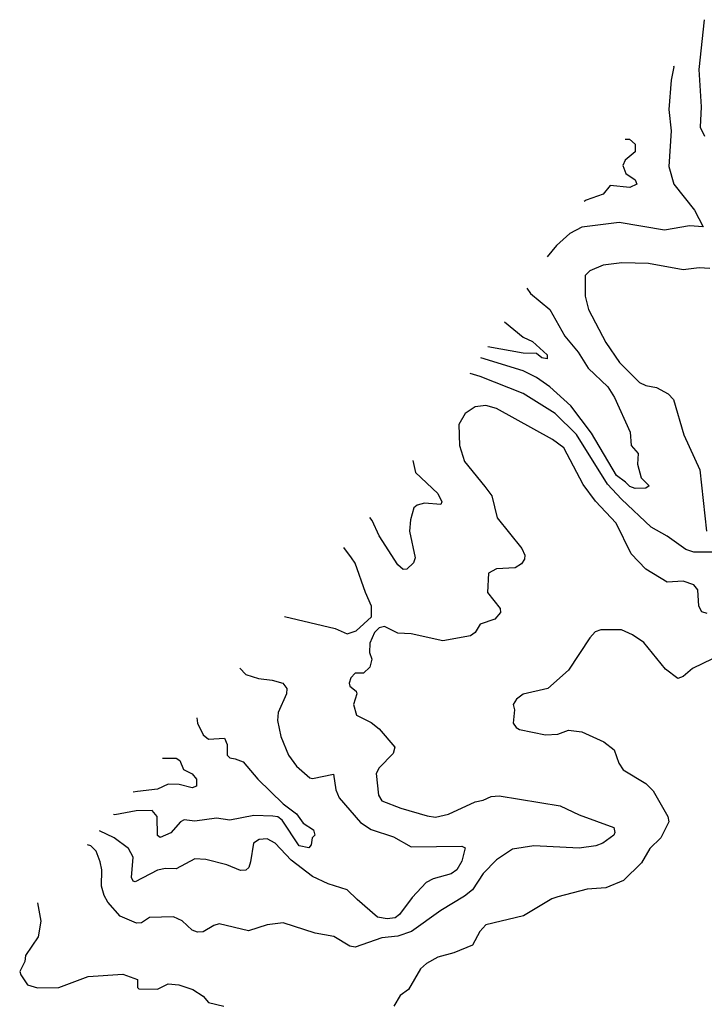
# Model space of a CAD drawing. Extents: x 1246230 to 1426786, y 660032 to 763141.
# Tile 140 of 256: x 1276148 to 1278714, y 708562 to 712251. Entities that reach past the tile are written whole.
import ezdxf

# ---------------------------------------------------------------- set-up
doc = ezdxf.new("R2010")
doc.units = 0

msp = doc.modelspace()

# ---------------------------------------------------------------- linework, layer by layer
at = {"layer": '0CON10XD'}
for points in [[(1278712.9, 712251.1), (1278693.4, 712065), (1278702, 711925), (1278698.3, 711848.3), (1278714.3, 711814.2)], [(1278598.3, 712077.7), (1278599.1, 712075), (1278589.3, 712025), (1278581.1, 711915), (1278589.6, 711835), (1278581.2, 711701.2), (1278599.6, 711635), (1278676.9, 711536.9), (1278710, 711475), (1278658.8, 711478.8), (1278565, 711461.8), (1278395, 711491.6), (1278255, 711473.5), (1278209.5, 711450.5), (1278159.2, 711405), (1278125.4, 711362)], [(1278416.8, 711803.1), (1278434, 711804), (1278454.1, 711785), (1278455, 711756), (1278417.5, 711725), (1278408.9, 711705), (1278419.8, 711675), (1278455, 711650.9), (1278461.3, 711635), (1278435, 711622.8), (1278360.7, 711629.3), (1278335, 711597.5), (1278270.5, 711575), (1278262.9, 711570.1)], [(1278735, 711319.2), (1278695, 711321.4), (1278635, 711314.3), (1278505, 711337.8), (1278405, 711340.5), (1278335, 711331.4), (1278285, 711310), (1278267, 711293), (1278266.9, 711215), (1278279.2, 711165), (1278345, 711041.4), (1278396.4, 710966.4), (1278471.2, 710891.2), (1278495, 710880), (1278535, 710872.7), (1278578.7, 710848.7), (1278598.5, 710828.5), (1278636.7, 710695), (1278697.5, 710565), (1278722.5, 710335)], [(1278048.3, 711245.3), (1278062.9, 711225), (1278135, 711165.6), (1278190.6, 711065), (1278240.8, 711005), (1278278.1, 710945), (1278352.8, 710875), (1278377.6, 710835), (1278435.6, 710705), (1278440, 710655), (1278465.6, 710625.6), (1278463.8, 710585), (1278477.5, 710535), (1278506.7, 710505), (1278495, 710495.8), (1278455, 710494.7), (1278435, 710501.4), (1278418.1, 710518.1), (1278385, 710543.6), (1278291.4, 710701.4), (1278214.1, 710804.1), (1278135, 710875.9), (1278085, 710910.2), (1278035, 710934.8), (1277876, 710984.5)], [(1277964.8, 711118.9), (1278035, 711062.1), (1278070, 711045), (1278125, 710995.5), (1278125, 710980.8), (1278105, 710983.8), (1278085, 711000.6), (1278035, 711002), (1277902.9, 711025.3)], [(1278743.9, 710256.1), (1278675, 710256.5), (1278645, 710266.4), (1278575, 710316.2), (1278515, 710349.3), (1278403.9, 710453.9), (1278350.7, 710510.7), (1278235, 710697.1), (1278155.4, 710775.4), (1278035, 710850), (1277874, 710914), (1277836.7, 710925)], [(1278725, 710026.5), (1278705, 710031.9), (1278693.7, 710053.7), (1278690, 710115), (1278675, 710133.5), (1278635, 710147.3), (1278575, 710143.5), (1278495, 710192.5), (1278439.1, 710249.1), (1278383.6, 710365), (1278306.5, 710446.5), (1278260, 710510), (1278186.9, 710646.9), (1278145, 710677.8), (1277935, 710793.8), (1277895, 710806), (1277855, 710800), (1277817.5, 710775), (1277794.3, 710734.3), (1277796.7, 710655), (1277814.5, 710595), (1277891.5, 710501.5), (1277916.9, 710466.9), (1277937.7, 710385), (1278029.5, 710269.5), (1278041.4, 710245), (1278040, 710230), (1278028.3, 710211.7), (1278005, 710196.7), (1277935, 710193.3), (1277905, 710177.5), (1277900.8, 710105), (1277949.2, 710045), (1277949.7, 710030.3), (1277928.8, 710005), (1277873.7, 709986.3), (1277854.4, 709955), (1277837.7, 709942.3), (1277733.4, 709923.4), (1277615, 709950), (1277565, 709952.5), (1277515, 709977.5), (1277495, 709972.5), (1277477.5, 709955), (1277460, 709915), (1277459.3, 709879.3), (1277467.5, 709855), (1277460, 709825), (1277437, 709803), (1277405, 709802.5), (1277388.8, 709785), (1277382.2, 709765), (1277385, 709754), (1277408.8, 709735), (1277412, 709725), (1277398.8, 709685), (1277410, 709645), (1277465, 709617.1), (1277495, 709594.5), (1277553.3, 709525), (1277548.1, 709501.9), (1277495, 709448), (1277483.7, 709426.3), (1277492.7, 709345), (1277505, 709324.4), (1277576.1, 709296.1), (1277675, 709267.5), (1277706.6, 709263.4), (1277755, 709274.5), (1277855, 709320.9), (1277885, 709326.4), (1277915, 709340.7), (1277945, 709342.3), (1278173.3, 709305), (1278245, 709271.1), (1278374.3, 709224.3), (1278378.6, 709205), (1278374.2, 709195), (1278333.8, 709165), (1278307.5, 709155), (1278245, 709147.3), (1278074.3, 709155.7), (1277995, 709142.5), (1277935, 709103.5), (1277885, 709052.2), (1277845, 708990.8), (1277815, 708966.8), (1277726.2, 708913.8), (1277615.9, 708834.1), (1277565, 708817.6), (1277505, 708810.9), (1277405, 708775.5), (1277385, 708779.5), (1277325, 708815.5), (1277255, 708828.1), (1277135, 708866.7), (1277075, 708860), (1277005, 708837.5), (1276895, 708862.9), (1276875, 708857.5), (1276835, 708833.1), (1276815, 708831.4), (1276795, 708839.2), (1276756.7, 708875), (1276725, 708889.4), (1276635, 708887.1), (1276605, 708867.1), (1276585.6, 708865.6), (1276525, 708892), (1276477.8, 708945), (1276465, 708970), (1276454, 709004), (1276455.5, 709065), (1276450, 709095), (1276435.2, 709135), (1276415, 709155.2), (1276402.6, 709159.5)], [(1277621.6, 710599.6), (1277631.5, 710555), (1277715, 710475.7), (1277730, 710445), (1277725.9, 710434.1), (1277665, 710439.3), (1277637.8, 710432.2), (1277625, 710421.4), (1277612.7, 710377.3), (1277609.5, 710335), (1277630.5, 710235), (1277624.4, 710215.6), (1277598.3, 710191.7), (1277585, 710191.4), (1277565, 710208.9), (1277495, 710316.9), (1277468.4, 710375), (1277459.8, 710385.9)], [(1277140.5, 710015.4), (1277330.3, 709970.3), (1277375, 709950), (1277408.8, 709961.2), (1277465.9, 710014.1), (1277466.1, 710053.9), (1277444.2, 710105), (1277404.7, 710214.7), (1277391.5, 710235), (1277362.6, 710273.1)], [(1278745, 709855.6), (1278669.8, 709820.2), (1278635, 709789.4), (1278615, 709783.1), (1278568, 709818), (1278486.9, 709916.9), (1278445, 709946.4), (1278403.3, 709965), (1278325.4, 709965.4), (1278305, 709957.5), (1278284.5, 709935.5), (1278205, 709813.8), (1278127.5, 709745), (1278035, 709723.3), (1278010, 709705), (1277997.5, 709685), (1278002.5, 709665), (1277997.5, 709615), (1278008.3, 709598.3), (1278021.2, 709591.2), (1278118, 709572), (1278165, 709574), (1278205, 709588.8), (1278255, 709582.5), (1278336.7, 709545), (1278376, 709515), (1278394, 709465), (1278410.2, 709440.2), (1278495, 709389.6), (1278522, 709362), (1278577.3, 709265), (1278580.9, 709245), (1278551.4, 709185), (1278510, 709145), (1278477.8, 709092.2), (1278410.8, 709025), (1278345, 708997.9), (1278275, 708993.6), (1278164.3, 708964.3), (1278142.6, 708957.4), (1278036.5, 708893.5), (1277895, 708859.5), (1277872.3, 708835), (1277845, 708782.9), (1277775, 708754.6), (1277715, 708738.8), (1277672, 708715), (1277650, 708695), (1277605, 708616.7), (1277573.3, 708595), (1277550, 708555)], [(1276973.5, 709821.7), (1276995, 709797.8), (1277042.4, 709782.4), (1277093.7, 709776.3), (1277133.8, 709765), (1277148.6, 709745), (1277148.1, 709725), (1277116.5, 709655), (1277114.4, 709625), (1277126.5, 709565), (1277155.5, 709495), (1277185, 709454.4), (1277235, 709410), (1277245, 709407.5), (1277323.8, 709423.8), (1277333.2, 709365), (1277345.4, 709335), (1277425, 709242.9), (1277465, 709216.1), (1277549.4, 709189.4), (1277615, 709151.4), (1277804.4, 709154.4), (1277817.5, 709147.5), (1277805, 709098), (1277786.8, 709065), (1277765, 709050), (1277697.6, 709032.4), (1277671.5, 709018.5), (1277618.6, 708961.4), (1277571.8, 708898.2), (1277555, 708886.3), (1277525, 708882.1), (1277488.5, 708888.5), (1277412.7, 708955), (1277375, 708991.1), (1277303.5, 709013.5), (1277245, 709040.8), (1277165, 709101.2), (1277105, 709165.3), (1277075, 709181.2), (1277045, 709179.6), (1277024.5, 709165), (1277013.5, 709095), (1277006.2, 709073.8), (1276995, 709064.3), (1276975, 709063.3), (1276924.6, 709084.6), (1276845, 709103.8), (1276805, 709106.2), (1276735, 709069.4), (1276695, 709070.8), (1276665, 709064.1), (1276580.4, 709020.4), (1276572.9, 709022.9), (1276567.4, 709037.4), (1276572.8, 709112.8), (1276556.2, 709145), (1276502.3, 709185), (1276447.3, 709211.3)], [(1276812.1, 709634.5), (1276814.1, 709615), (1276835, 709571.1), (1276855, 709554.7), (1276915, 709559.2), (1276925.4, 709535.4), (1276925.8, 709495), (1276935, 709485.8), (1276955, 709481.4), (1276985, 709470.8), (1277040.3, 709405), (1277135, 709312.6), (1277185.3, 709275), (1277210.7, 709240.7), (1277249.1, 709215), (1277254.4, 709195.6), (1277244.3, 709185), (1277240.5, 709159.5), (1277231.4, 709148.6), (1277195, 709155.5), (1277131.7, 709251.7), (1277115, 709263.7), (1277097.2, 709267.2), (1277025, 709268.7), (1276935, 709252.2), (1276885, 709258.9), (1276805, 709248.5), (1276765, 709252.3), (1276750.9, 709245), (1276715, 709204.6), (1276675, 709186.5), (1276664.7, 709194.7), (1276662.6, 709265), (1276645, 709288.2), (1276585, 709287.1), (1276505, 709271.9), (1276500, 709272.4)], [(1276682.9, 709484.6), (1276685, 709483.8), (1276735, 709484.4), (1276747.8, 709475), (1276761.5, 709441.5), (1276794.7, 709424.7), (1276810.6, 709405), (1276811.2, 709378.8), (1276795, 709372.9), (1276745.3, 709385.3), (1276705, 709387.1), (1276665, 709367.9), (1276589.5, 709359.5), (1276572.9, 709357)], [(1276214.7, 708941.5), (1276227.2, 708872.8), (1276216.7, 708815), (1276169.2, 708745), (1276167.3, 708722.7), (1276148, 708685), (1276151.7, 708671.7), (1276177.5, 708635), (1276215, 708624), (1276295, 708624.2), (1276405, 708665.8), (1276535, 708674.2), (1276590, 708655), (1276590, 708625), (1276595, 708620), (1276665, 708618), (1276705, 708638.6), (1276745, 708634.4), (1276797.2, 708617.2), (1276835, 708592.5), (1276855, 708568), (1276912.5, 708555)]]:
    msp.add_lwpolyline(points, dxfattribs=at)

doc.saveas('drawing.dxf')
